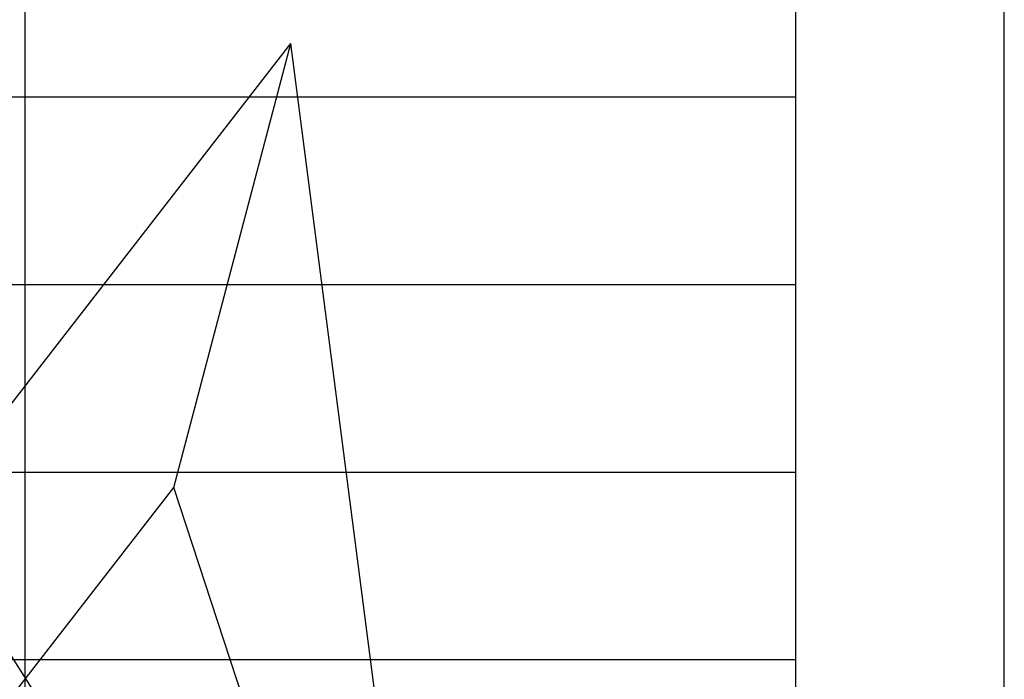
# Model space of a CAD drawing. Header units: millimetres. Extents: x 2008 to 593522, y -10016 to 93699.
# Tile 97 of 102: x 308544 to 310433, y 38210 to 39475. Entities that reach past the tile are written whole.
import ezdxf
from ezdxf import colors
from ezdxf.entities.mleader import LeaderData, LeaderLine
from ezdxf.math import Vec2, Vec3

# ---------------------------------------------------------------- set-up
doc = ezdxf.new("R2010")
doc.units = ezdxf.units.MM
doc.layers.add('00-CCTV', color=11, linetype='Continuous', lineweight=40)
doc.layers.add('Standard', color=7, linetype='Continuous')
doc.layers.add('СКС', color=3, linetype='Continuous')
doc.styles.add('ISO_1.0', font='isocpeur.ttf')

# ---------------------------------------------------------------- blocks, each defined once
blk = doc.blocks.new('шшш')
at = {"lineweight": 30}
for points in [[(36254.306, 9890.37), (36254.306, 10204.401)], [(36273.092, 10020.498), (36269.092, 10020.498), (36269.092, 10192.548)], [(36273.092, 10064.698), (36273.092, 10192.548)], [(36269.092, 10089.348), (36239.092, 10089.348)], [(36269.092, 10085.748), (36239.092, 10085.748)], [(36269.092, 10082.148), (36239.092, 10082.148)], [(36269.092, 10078.548), (36239.092, 10078.548)]]:
    blk.add_lwpolyline(points, dxfattribs=at)
blk = doc.blocks.new('dome cam')
at = {"layer": 'Standard', "color": 11, "true_color": 0xf27172}
for points in [[(493.147, 432.728), (414.208, 353.286)], [(493.147, 432.728), (449.647, 368.347)], [(449.647, 368.347), (414.208, 353.286)], [(536.648, 368.347), (449.647, 368.347)], [(572.087, 353.286), (414.208, 353.286)]]:
    blk.add_lwpolyline(points, dxfattribs=at)
blk = doc.blocks.new('d_dome_kamera')
at = {"layer": 'Standard', "xscale": 2.53422712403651, "yscale": 2.53422712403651, "zscale": 2.53422712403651}
blk.add_blockref('dome cam', (-1249.186, -1141.425), dxfattribs=at)
blk = doc.blocks.new('_Origin2')
at = {"color": 0, "linetype": 'ByBlock', "lineweight": -2}
blk.add_line((-0.5, 0), (-1, 0), dxfattribs=at)
for radius in [0.5, 0.25]:
    blk.add_circle((0, 0), radius, dxfattribs=at)

msp = doc.modelspace()

# ---------------------------------------------------------------- block references
at = {"color": 0, "xscale": 100, "yscale": 100, "zscale": 100}
msp.add_blockref('шшш', (-3316876.5251, -969607.7997), dxfattribs=at)
at = {"layer": '00-CCTV', "color": 7, "xscale": 9.025109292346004, "yscale": 9.025109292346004, "zscale": 9.025109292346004, "rotation": 232.1937355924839}
msp.add_blockref('d_dome_kamera', (309715.4265, 36645.4848), dxfattribs=at)

# ---------------------------------------------------------------- next in the draw order: leaders
at = {"layer": 'СКС', "color": 5}
ml = msp.add_multileader_mtext('Standard', dxfattribs=at)
ml.set_content('{\\C256;\\c0;1.ВВ-02 \\P\\fISOCPEUR|b0|i0|c162|p34;UTP cat 6 \\fISOCPEUR|b0|i0|c204|p34;по\\P гофре\\P}тр.гф д-16мм\\P{\\C256;\\c0; \\C1;h=±3500\\P\\C256;L=55м}', color=5, style='ISO_1.0')
ml.set_leader_properties(color=1)
ml.set_arrow_properties(name='ORIGIN2')
ml.build(insert=Vec2(0, 0))
ml.multileader.update_dxf_attribs({"text_left_attachment_type": 6, "text_right_attachment_type": 6, "dogleg_length": 86.2493, "arrow_head_size": 200})
ctx = ml.context
ctx.base_point, ctx.char_height, ctx.arrow_head_size, ctx.landing_gap_size, ctx.plane_origin = Vec3(305365.0625, 39190.671), 250, 200, 229.3085, Vec3(304308.9233, 43521.0951)
ctx.left_attachment, ctx.right_attachment, ctx.text_align_type = 6, 6, 1
notes = []
notes.append((ctx, [(0, (1, 1, 0), (307934.9289, 39190.671), (-1, 0), 86.2493, [(0, [(309392.9167, 36889.2881)], 0, [])])]))
ctx.mtext.insert, ctx.mtext.width, ctx.mtext.alignment, ctx.mtext.line_spacing_factor, ctx.mtext.flow_direction = Vec3(306606.8711, 39490.671), 2043.5678, 2, 0.8, 5
ctx.mtext.has_bg_fill, ctx.mtext.bg_color, ctx.mtext.bg_scale_factor, ctx.mtext.bg_transparency, ctx.mtext.use_window_bg_color = 1, -1027028792, 1.5, 0, 1
for ctx, leaders in notes:
    for number, flags, end, landing, length, lines in leaders:
        leader = LeaderData()
        leader.index, (leader.has_last_leader_line, leader.has_dogleg_vector, leader.attachment_direction) = number, flags
        leader.last_leader_point, leader.dogleg_vector, leader.dogleg_length = Vec3(end), Vec3(landing), length
        for number, points, colour, breaks in lines:
            line = LeaderLine()
            line.index, line.vertices, line.color, line.breaks = number, Vec3.list(points), colors.encode_raw_color(colour), breaks
            leader.lines.append(line)
        ctx.leaders.append(leader)

doc.saveas('drawing.dxf')
